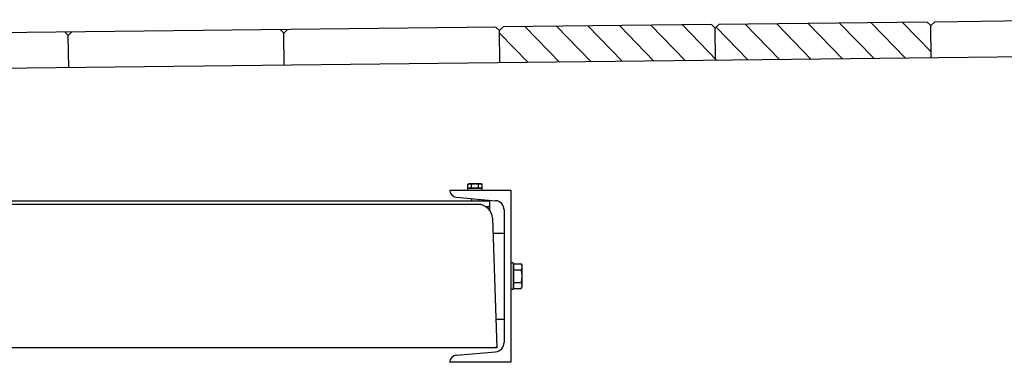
# Model space of a CAD drawing. Header units: millimetres. Extents: x 96940 to 101272, y 432237 to 434659.
# Tile 141 of 256: x 97716.522 to 97717.891, y 432628.997 to 432629.474. Entities that reach past the tile are written whole.
import ezdxf

# ---------------------------------------------------------------- set-up
doc = ezdxf.new("R2010")
doc.units = ezdxf.units.MM
doc.layers.add('1', color=7, linetype='Continuous')

msp = doc.modelspace()

# ---------------------------------------------------------------- hatches: boundary and pattern name
at = {"layer": '1'}
h = msp.add_hatch(dxfattribs=at)
h.set_pattern_fill('ANSI31', color=1, scale=0.01, angle=-360.86769, style=0)
h.set_pattern_definition([(134.13231, (97840.56184, 432516.69723), (0.022788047, 0.022108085), [])])
h.paths.add_polyline_path([(97717.48924, 432629.46273), (97717.49418, 432629.46779), (97717.78416, 432629.47108), (97717.78922, 432629.46614), (97717.78973, 432629.42114), (97717.48975, 432629.41773)])
h.paths.add_polyline_path([(97717.1942, 432629.46438), (97717.48418, 432629.46767), (97717.48924, 432629.46273), (97717.48975, 432629.41773), (97717.18977, 432629.41433), (97717.18926, 432629.45932)])

# ---------------------------------------------------------------- linework, layer by layer
at = {"layer": '1', "color": 9}
for p, q in [((97717.48418, 432629.46767), (97717.1942, 432629.46438)), ((97717.48418, 432629.46767), (97717.48924, 432629.46273)), ((97717.49418, 432629.46779), (97717.48924, 432629.46273)), ((97717.78416, 432629.47108), (97717.49418, 432629.46779)), ((97717.78416, 432629.47108), (97717.78922, 432629.46614)), ((97717.79416, 432629.4712), (97717.78922, 432629.46614)), ((97718.08414, 432629.47449), (97717.79416, 432629.4712)), ((97717.1842, 432629.46426), (97716.19078, 432629.45298)), ((97716.58424, 432629.45745), (97716.5893, 432629.4525)), ((97716.59424, 432629.45756), (97716.5893, 432629.4525)), ((97716.88422, 432629.46086), (97716.88928, 432629.45591)), ((97716.89422, 432629.46097), (97716.88928, 432629.45591)), ((97716.88979, 432629.41092), (97716.88928, 432629.45591)), ((97717.1842, 432629.46426), (97717.18926, 432629.45932)), ((97717.1942, 432629.46438), (97717.18926, 432629.45932)), ((97717.18977, 432629.41433), (97717.18926, 432629.45932)), ((97717.48975, 432629.41773), (97717.48924, 432629.46273)), ((97717.78973, 432629.42114), (97717.78922, 432629.46614)), ((97716.58981, 432629.40751), (97716.5893, 432629.4525)), ((97718.08971, 432629.42455), (97716.19002, 432629.40296))]:
    msp.add_line(p, q, dxfattribs=at)
at = {"layer": '1'}
for p, q in [((97717.12007, 432629.23725), (97717.20507, 432629.23725)), ((97717.20507, 432629.23725), (97717.20507, 432628.99725)), ((97715.67557, 432629.22225), (97717.17557, 432629.22225)), ((97717.1292, 432629.22717), (97717.1837, 432629.2224)), ((97717.17557, 432629.20866), (97717.17557, 432629.22225)), ((97717.15927, 432629.21725), (97715.69187, 432629.21725)), ((97717.16947, 432629.21425), (97717.17557, 432629.21425)), ((97717.19557, 432629.20945), (97717.19557, 432629.02505)), ((97717.17926, 432629.19795), (97717.18557, 432629.01725)), ((97717.17998, 432629.17725), (97717.19557, 432629.17725)), ((97717.18417, 432629.05725), (97717.19557, 432629.05725)), ((97717.18557, 432629.01725), (97715.66557, 432629.01725)), ((97717.1292, 432629.00733), (97717.1837, 432629.0121)), ((97717.20507, 432628.99725), (97717.12007, 432628.99725))]:
    msp.add_line(p, q, dxfattribs=at)
at = {"layer": '1', "color": 15, "ltscale": 0.03}
for p, q in [((97717.14507, 432629.23725), (97717.14507, 432629.23925)), ((97717.16507, 432629.23925), (97717.14507, 432629.23925)), ((97717.14525, 432629.24489), (97717.14657, 432629.24565)), ((97717.14525, 432629.23985), (97717.14525, 432629.24489)), ((97717.16488, 432629.23985), (97717.14525, 432629.23985)), ((97717.16357, 432629.24565), (97717.14657, 432629.24565)), ((97717.14657, 432629.23925), (97717.14657, 432629.23985)), ((97717.15016, 432629.23985), (97717.15016, 432629.24489)), ((97717.15998, 432629.23985), (97717.15998, 432629.24489)), ((97717.16488, 432629.24489), (97717.16357, 432629.24565)), ((97717.16357, 432629.23925), (97717.16357, 432629.23985)), ((97717.16488, 432629.23985), (97717.16488, 432629.24489)), ((97717.16507, 432629.23725), (97717.16507, 432629.23925)), ((97717.15007, 432629.22534), (97717.15007, 432629.22225)), ((97717.16007, 432629.22447), (97717.16007, 432629.22225)), ((97717.20807, 432629.13575), (97717.20507, 432629.13575)), ((97717.20807, 432629.13575), (97717.20807, 432629.09875)), ((97717.20807, 432629.13225), (97717.20887, 432629.13225)), ((97717.20887, 432629.09993), (97717.20887, 432629.13457)), ((97717.20887, 432629.13457), (97717.21923, 432629.13457)), ((97717.20887, 432629.12591), (97717.21923, 432629.12591)), ((97717.21923, 432629.13457), (97717.22057, 432629.13225)), ((97717.22057, 432629.10225), (97717.22057, 432629.13225)), ((97717.20807, 432629.09875), (97717.20507, 432629.09875)), ((97717.20807, 432629.10225), (97717.20887, 432629.10225)), ((97717.20887, 432629.10859), (97717.21923, 432629.10859)), ((97717.20887, 432629.09993), (97717.21923, 432629.09993)), ((97717.21923, 432629.09993), (97717.22057, 432629.10225))]:
    msp.add_line(p, q, dxfattribs=at)
at = {"layer": '1', "color": 2}
for p, q in [((97717.18392, 432629.01725), (97717.18549, 432629.01949)), ((97717.12013, 432628.9975), (97717.12067, 432628.99725))]:
    msp.add_line(p, q, dxfattribs=at)
at = {"layer": '1', "color": 15, "ltscale": 0.03}
for points in [[(97717.14771, 432629.24565), (97717.14723, 432629.24562), (97717.14674, 432629.24553), (97717.14626, 432629.24537), (97717.14577, 432629.24516), (97717.14525, 432629.24489)], [(97717.15016, 432629.24489), (97717.14965, 432629.24516), (97717.14915, 432629.24537), (97717.14867, 432629.24553), (97717.14819, 432629.24562), (97717.14771, 432629.24565)], [(97717.15507, 432629.24565), (97717.1541, 432629.24562), (97717.15313, 432629.24552), (97717.15215, 432629.24537), (97717.15117, 432629.24516), (97717.15016, 432629.24489)], [(97717.15998, 432629.24489), (97717.15895, 432629.24516), (97717.15797, 432629.24537), (97717.157, 432629.24553), (97717.15603, 432629.24562), (97717.15507, 432629.24565)], [(97717.16243, 432629.24565), (97717.16195, 432629.24562), (97717.16147, 432629.24553), (97717.16098, 432629.24537), (97717.16049, 432629.24516), (97717.15998, 432629.24489)], [(97717.16488, 432629.24489), (97717.16437, 432629.24516), (97717.16388, 432629.24537), (97717.16339, 432629.24553), (97717.16291, 432629.24562), (97717.16243, 432629.24565)], [(97717.22057, 432629.13024), (97717.22048, 432629.1313), (97717.22023, 432629.13237), (97717.21981, 432629.13345), (97717.21923, 432629.13457)], [(97717.21923, 432629.12591), (97717.21981, 432629.12704), (97717.22023, 432629.12812), (97717.22048, 432629.12918), (97717.22057, 432629.13024)], [(97717.22057, 432629.11725), (97717.22051, 432629.11897), (97717.22034, 432629.12068), (97717.22007, 432629.12239), (97717.2197, 432629.12413), (97717.21923, 432629.12591)], [(97717.21923, 432629.10859), (97717.21971, 432629.11039), (97717.22008, 432629.11213), (97717.22035, 432629.11384), (97717.22051, 432629.11555), (97717.22057, 432629.11725)], [(97717.22057, 432629.10426), (97717.22048, 432629.10532), (97717.22023, 432629.10639), (97717.21981, 432629.10747), (97717.21923, 432629.10859)], [(97717.21923, 432629.09993), (97717.21981, 432629.10106), (97717.22023, 432629.10214), (97717.22048, 432629.1032), (97717.22057, 432629.10426)]]:
    msp.add_lwpolyline(points, dxfattribs=at)
at = {"layer": '1'}
for centre, radius, start, end in [((97717.13007, 432629.23713), 0.01, 179.32149, 265), ((97717.18257, 432629.20945), 0.013, 360, 85), ((97717.15927, 432629.19725), 0.02, 2, 90), ((97717.18257, 432629.02505), 0.013, 275, 360), ((97717.13007, 432628.99737), 0.01, 95, 180.67851)]:
    msp.add_arc(centre, radius, start, end, dxfattribs=at)

doc.saveas('drawing.dxf')
